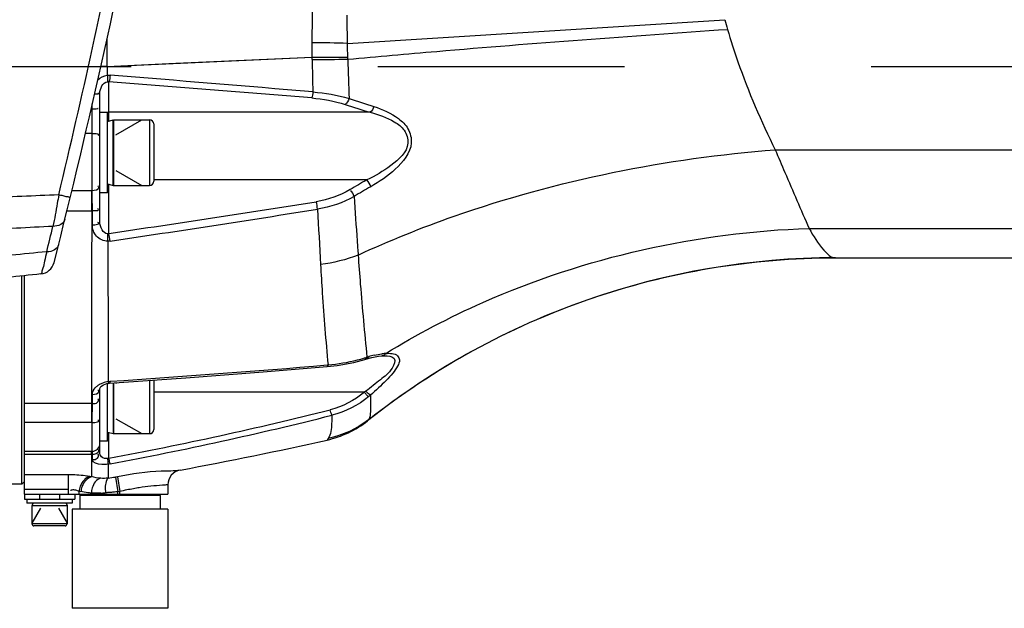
# Model space of a CAD drawing. Header units: millimetres. Extents: x 0 to 11890, y 0 to 8410.
# Tile 123 of 137: x 7547 to 7742, y 6558 to 6675. Entities that reach past the tile are written whole.
import ezdxf

# ---------------------------------------------------------------- set-up
doc = ezdxf.new("R2010")
doc.units = ezdxf.units.MM
doc.header["$LTSCALE"] = 653.95
doc.linetypes.add('CENTER', pattern=[0.6, 0.375, -0.075, 0.075, -0.075])
doc.layers.get('0').update_dxf_attribs({"linetype": 'CONTINUOUS'})
for name, color, linetype in [('204102000001_DXF_AXIS', 7, 'CONTINUOUS'), ('304102000016DXF_CONTINUOUS_LINE', 7, 'CONTINUOUS'), ('304102000018DXF_CONTINUOUS_LINE', 7, 'CONTINUOUS'), ('304104000075DXF_CONTINUOUS_LINE', 7, 'CONTINUOUS'), ('304104000099DXF_CONTINUOUS_LINE', 7, 'CONTINUOUS'), ('304105000067DXF_CONTINUOUS_LINE', 7, 'CONTINUOUS'), ('501023000011DXF_CONTINUOUS_LINE', 7, 'CONTINUOUS'), ('501023000020DXF_CONTINUOUS_LINE', 7, 'CONTINUOUS'), ('504001000007DXF_CONTINUOUS_LINE', 7, 'CONTINUOUS'), ('504001000008DXF_CONTINUOUS_LINE', 7, 'CONTINUOUS'), ('604006000001DXF_CONTINUOUS_LINE', 7, 'CONTINUOUS'), ('604006000004DXF_CONTINUOUS_LINE', 7, 'CONTINUOUS'), ('ZUIDAYUNDONGDXF_CONTINUOUS_LINE', 7, 'CONTINUOUS'), ('ZUIDAYUNDONGFANWEIDXF_DIMENSION', 7, 'CONTINUOUS')]:
    doc.layers.add(name, color=color, linetype=linetype)
doc.styles.get("Standard").update_dxf_attribs({"font": 'txt', "width": 0.7})
doc.dimstyles.new('DIMSTYLE_2', dxfattribs={"dimtxt": 120, "dimasz": 60, "dimexe": 1, "dimexo": 0, "dimgap": 3, "dimtad": 1, "dimdsep": 46, "dimtxsty": 'Standard', "dimblk": '_FILLED', "dimblk1": '_FILLED', "dimblk2": '_FILLED', "dimcen": 0.09, "dimclrt": 5, "dimazin": 2, "dimtp": 1.2, "dimtm": 1.2, "dimtfac": 1, "dimtofl": 0, "dimtmove": 0, "dimatfit": 3, "dimldrblk": '_FILLED', "dimfxl": 0, "dimtolj": 1, "dimarcsym": 0})
doc.dimstyles.new('DIMSTYLE_5', dxfattribs={"dimtxt": 120, "dimasz": 60, "dimexe": 1, "dimexo": 0, "dimgap": 3, "dimtad": 1, "dimdec": 0, "dimdsep": 46, "dimtxsty": 'Standard', "dimblk": '_FILLED', "dimblk1": '_FILLED', "dimblk2": '_FILLED', "dimcen": 0.09, "dimclrt": 5, "dimazin": 2, "dimtp": 1.2, "dimtm": 1.2, "dimtfac": 1, "dimtdec": 0, "dimtofl": 0, "dimtmove": 0, "dimatfit": 3, "dimldrblk": '_FILLED', "dimfxl": 0, "dimtolj": 1, "dimarcsym": 0})
doc.dimstyles.new('DIMSTYLE_9', dxfattribs={"dimtxt": 120, "dimasz": 60, "dimexe": 1, "dimexo": 0, "dimgap": 3, "dimtad": 0, "dimtih": 1, "dimtoh": 1, "dimdec": 0, "dimdsep": 46, "dimtxsty": 'Standard', "dimblk": '_FILLED', "dimblk1": '_FILLED', "dimblk2": '_FILLED', "dimcen": 0.09, "dimclrt": 5, "dimazin": 2, "dimtp": 2, "dimtm": 2, "dimtfac": 1, "dimtdec": 0, "dimtofl": 0, "dimtmove": 0, "dimatfit": 3, "dimldrblk": '_FILLED', "dimfxl": 0, "dimtolj": 1, "dimarcsym": 0})

# ---------------------------------------------------------------- blocks, each defined once
blk = doc.blocks.new('_FILLED')
at = {"color": 0, "linetype": 'ByBlock'}
blk.add_solid([(0, 0), (-1, 0.1667), (-1, -0.1667)], dxfattribs=at)
blk = doc.blocks.new('*D2')
at = {"layer": 'ZUIDAYUNDONGFANWEIDXF_DIMENSION', "color": 2, "linetype": 'Continuous'}
for p, q in [((7291.47, 6503.74), (7291.47, 6937.27)), ((8336.47, 6739.44), (8336.47, 6937.27)), ((7291.47, 6927.27), (7813.97, 6927.27)), ((8336.47, 6927.27), (7813.97, 6927.27))]:
    blk.add_line(p, q, dxfattribs=at)
at = {"layer": 'ZUIDAYUNDONGFANWEIDXF_DIMENSION', "color": 2, "linetype": 'Continuous', "xscale": 60, "yscale": 60, "zscale": 60, "rotation": 180}
blk.add_blockref('_FILLED', (7291.47, 6927.27), dxfattribs=at)
at = {"layer": 'ZUIDAYUNDONGFANWEIDXF_DIMENSION', "color": 2, "linetype": 'Continuous', "xscale": 60, "yscale": 60, "zscale": 60}
blk.add_blockref('_FILLED', (8336.47, 6927.27), dxfattribs=at)
blk = doc.blocks.new('*D7')
at = {"layer": 'ZUIDAYUNDONGFANWEIDXF_DIMENSION', "color": 2, "linetype": 'Continuous'}
for p, q in [((7880.46, 6795.21), (6197.14, 6795.21)), ((6207.14, 6795.21), (6207.14, 6021.97)), ((6207.14, 5248.74), (6207.14, 6021.97)), ((6969.62, 5248.74), (6197.14, 5248.74))]:
    blk.add_line(p, q, dxfattribs=at)
at = {"layer": 'ZUIDAYUNDONGFANWEIDXF_DIMENSION', "color": 2, "linetype": 'Continuous', "xscale": 60, "yscale": 60, "zscale": 60}
for p, rotation in [((6207.14, 6795.21), 90), ((6207.14, 5248.74), 270)]:
    blk.add_blockref('_FILLED', p, dxfattribs=dict(at, rotation=rotation))
blk = doc.blocks.new('*D17')
at = {"layer": 'ZUIDAYUNDONGFANWEIDXF_DIMENSION', "color": 2, "linetype": 'Continuous'}
blk.add_line((7291.47, 7528.08), (9407.13, 7528.08), dxfattribs=at)

msp = doc.modelspace()

# ---------------------------------------------------------------- linework, layer by layer
at = {"layer": '204102000001_DXF_AXIS', "color": 7, "linetype": 'CENTER'}
msp.add_line((7323.426, 6665.735), (8277.732, 6665.735), dxfattribs=at)
at = {"layer": '304102000016DXF_CONTINUOUS_LINE', "color": 9, "linetype": 'Continuous'}
for p, q in [((7611.687, 6670.372), (7686.678, 6675.076)), ((7563.933, 6665.8), (7562.686, 6665.809)), ((7563.933, 6665.8), (7604.663, 6667.617)), ((7563.933, 6665.8), (7563.942, 6664.022)), ((7563.938, 6665.8), (7563.938, 6664.022)), ((7604.663, 6667.617), (7611.743, 6667.647)), ((7604.67, 6667.163), (7604.663, 6667.617)), ((7604.666, 6667.163), (7604.666, 6667.617)), ((7611.754, 6667.214), (7611.743, 6667.647)), ((7564.266, 6654.822), (7564.266, 6662.727)), ((7560.968, 6657.326), (7560.966, 6658.318)), ((7560.968, 6657.326), (7560.738, 6657.326)), ((7560.966, 6641.142), (7560.966, 6657.326)), ((7616.204, 6656.658), (7564.266, 6656.658)), ((7560.966, 6652.476), (7559.624, 6652.476)), ((7696.712, 6649.203), (7761.536, 6649.203)), ((7564.266, 6632.571), (7564.266, 6642.455)), ((7615.539, 6643.223), (7573.166, 6643.223)), ((7556.915, 6641.142), (7560.966, 6641.142)), ((7560.856, 6637.096), (7560.856, 6641.142)), ((7555.932, 6637.096), (7560.975, 6637.096)), ((7560.975, 6634.287), (7560.975, 6637.104)), ((7560.975, 6634.287), (7560.975, 6637.096)), ((7703.43, 6633.571), (7756.48, 6633.571)), ((7615.565, 6607.966), (7615.939, 6608.077)), ((7607.631, 6606.417), (7607.827, 6606.434)), ((7564.379, 6603.159), (7564.513, 6603.17)), ((7560.978, 6598.746), (7560.978, 6600.588)), ((7560.978, 6598.746), (7560.978, 6600.568)), ((7615.043, 6600.981), (7573.166, 6600.981)), ((7615.354, 6601.209), (7615.043, 6600.981)), ((7560.809, 6598.745), (7547.466, 6598.745)), ((7560.978, 6598.746), (7560.809, 6598.745)), ((7560.809, 6598.745), (7560.809, 6594.969)), ((7615.852, 6595.532), (7615.685, 6595.329)), ((7560.966, 6594.969), (7547.466, 6594.969)), ((7560.966, 6589.264), (7560.966, 6594.969)), ((7564.266, 6587.897), (7564.266, 6593.081)), ((7607.846, 6591.784), (7607.638, 6591.491)), ((7547.466, 6588.679), (7560.979, 6588.679)), ((7560.808, 6588.679), (7560.808, 6589.264)), ((7560.808, 6588.679), (7560.818, 6584.164)), ((7560.978, 6587.611), (7560.979, 6588.704)), ((7560.978, 6587.611), (7560.979, 6588.679)), ((7564.099, 6586.702), (7564.103, 6583.927)), ((7564.101, 6586.702), (7564.101, 6583.927)), ((7556.223, 6584.573), (7547.466, 6584.573)), ((7556.223, 6580.735), (7556.223, 6584.573)), ((7560.818, 6584.164), (7560.466, 6584.229)), ((7565.966, 6584.207), (7565.575, 6584.14)), ((7565.575, 6584.14), (7566.072, 6581.213)), ((7565.966, 6584.207), (7566.466, 6581.28)), ((7575.966, 6582.57), (7575.66, 6582.555)), ((7556.223, 6581.64), (7547.466, 6581.64)), ((7558.344, 6580.735), (7558.344, 6581.283)), ((7558.697, 6581.216), (7558.344, 6581.283)), ((7560.769, 6580.735), (7560.769, 6580.947)), ((7566.466, 6581.28), (7566.072, 6581.213)), ((7566.072, 6580.735), (7566.072, 6581.213)), ((7566.466, 6580.735), (7566.466, 6581.28))]:
    msp.add_line(p, q, dxfattribs=at)
at = {"layer": '304102000016DXF_CONTINUOUS_LINE', "color": 7, "linetype": 'Continuous'}
for p, q in [((7562.466, 6634.856), (7562.466, 6660.426)), ((7708.658, 6627.735), (7758.135, 6627.735)), ((7547.466, 6580.735), (7547.466, 6624.178)), ((7615.13, 6607.517), (7615.506, 6607.632)), ((7617.843, 6608.173), (7618.536, 6608.248)), ((7618.537, 6608.248), (7618.983, 6608.264)), ((7562.466, 6589.023), (7562.466, 6601.745)), ((7564.097, 6602.763), (7564.368, 6602.793)), ((7547.466, 6589.264), (7560.966, 6589.264)), ((7575.966, 6582.57), (7575.966, 6580.735)), ((7547.466, 6580.735), (7575.966, 6580.735))]:
    msp.add_line(p, q, dxfattribs=at)
at = {"layer": '304102000016DXF_CONTINUOUS_LINE', "color": 9, "linetype": 'Continuous'}
for points in [[(7563.933, 6665.8), (7577.571, 6666.405), (7591.148, 6667.011), (7604.663, 6667.617)], [(7563.942, 6664.022), (7564.124, 6664.037), (7564.307, 6664.04), (7564.488, 6664.031)], [(7563.968, 6662.736), (7564.067, 6662.74), (7564.167, 6662.737), (7564.266, 6662.727)], [(7564.266, 6632.571), (7564.184, 6632.552), (7564.102, 6632.537), (7564.02, 6632.528)], [(7564.507, 6631.047), (7564.357, 6631.028), (7564.207, 6631.017), (7564.056, 6631.012)], [(7564.108, 6603.124), (7564.244, 6603.144), (7564.379, 6603.159)], [(7616.249, 6600.416), (7616.137, 6600.32), (7616.025, 6600.225), (7615.912, 6600.132)], [(7564.266, 6587.897), (7564.191, 6587.873), (7564.116, 6587.851), (7564.04, 6587.831)], [(7564.513, 6586.77), (7564.376, 6586.745), (7564.238, 6586.722), (7564.099, 6586.702)]]:
    msp.add_lwpolyline(points, dxfattribs=at)
at = {"layer": '304102000016DXF_CONTINUOUS_LINE', "color": 7, "linetype": 'Continuous'}
for points in [[(7607.656, 6606.122), (7609.624, 6606.34), (7612.976, 6606.944), (7615.131, 6607.517)], [(7615.506, 6607.632), (7616.515, 6607.91), (7617.843, 6608.173)], [(7564.368, 6602.793), (7579.56, 6603.87), (7594.901, 6605.053), (7607.656, 6606.122)], [(7562.466, 6601.747), (7562.495, 6601.868), (7562.693, 6602.139), (7563.162, 6602.465), (7563.832, 6602.71), (7564.097, 6602.763)]]:
    msp.add_lwpolyline(points, dxfattribs=at)
at = {"layer": '304102000016DXF_CONTINUOUS_LINE', "color": 9, "linetype": 'Continuous'}
for centre, radius, start, end in [((7762.025, 6671.769), 157.401, 178.23697, 180.46775), ((7601.273, 6233.703), 436.794, 88.63373, 89.55966), ((7590.238, 9131.718), 2464.598, 270.335505, 270.5002), ((8217.34, 6676.526), 612.742, 180.875608, 181.479217), ((8164.743, 6680.814), 553.156, 181.40882, 182.2167), ((7040.353, 57.809), 6626.982, 85.1139494, 85.4636782), ((6999.147, -662.949), 7347.44, 85.2734952, 85.5888166), ((7715.228, 6981.367), 339.472, 252.16114, 253.04037), ((7723.199, 6991.798), 350.487, 251.50215, 252.34936), ((7564.268, 6654.721), 1.937, 90.06631, 98.96976), ((7692.904, 6505.899), 157.617, 119.39601, 120.794), ((7694.075, 6505.494), 156.986, 119.69491, 121.0879), ((6979.382, 10588.643), 3999.074, 278.409942, 279.007362), ((6950.669, 10752.666), 4167.078, 278.470875, 279.044468), ((9922.508, 6758.168), 2319.916, 182.984025, 183.256632), ((7606.067, 6637.429), 30.956, 284.20388, 286.89076), ((7606.702, 6635.298), 28.733, 286.9133, 287.67933), ((7606.914, 6634.632), 28.034, 287.68125, 287.976), ((7621.523, 6589.282), 19.607, 103.26886, 106.54517), ((7619.932, 6597.644), 11.088, 95.09814, 97.39969), ((7619.795, 6599.159), 9.567, 93.10907, 95.08774), ((7405.066, 9008.435), 2410.544, 273.792636, 274.820417), ((7564.271, 6599.183), 3.854, 119.82212, 125.08372), ((7564.419, 6598.93), 4.148, 118.15866, 119.86672), ((7564.963, 6597.638), 5.552, 104.57578, 109.636), ((7564.991, 6597.545), 5.649, 98.9924, 104.61503), ((7431.448, 7301.367), 725.727, 280.545338, 284.101533), ((7431.416, 7300.027), 725.569, 280.57004, 284.133317), ((7561.181, 6587.985), 1.175, 35.79311, 39.91855), ((7560.703, 6612.627), 28.9, 276.75498, 279.70341), ((7579.117, 6524.936), 57.747, 99.95222, 102.6555), ((7578.648, 6527.52), 55.121, 98.70253, 99.93572), ((7561.467, 6611.812), 30.886, 272.25976, 273.97931)]:
    msp.add_arc(centre, radius, start, end, dxfattribs=at)
at = {"layer": '304102000016DXF_CONTINUOUS_LINE', "color": 7, "linetype": 'Continuous'}
for centre, radius, start, end in [((7708.807, 6477.735), 150, 90.05692, 128.3757), ((7603.269, 6611.008), 20, 282.61754, 308.3757), ((7432.87, 7372.239), 800.069, 280.481704, 282.617448), ((7560.966, 6590.764), 1.5, 270, 360), ((7578.966, 6582.57), 3, 100.48161, 180)]:
    msp.add_arc(centre, radius, start, end, dxfattribs=at)
at = {"layer": '304102000016DXF_CONTINUOUS_LINE', "color": 9, "linetype": 'Continuous'}
for points in [[(7611.687, 6670.372), (7611.66, 6672.231), (7611.645, 6674.091), (7611.625, 6675.95)], [(7686.678, 6675.076), (7686.853, 6674.433), (7687.029, 6673.789), (7687.229, 6673.153)], [(7563.933, 6665.8), (7563.924, 6667.65), (7563.914, 6669.499), (7563.903, 6671.348)], [(7604.663, 6667.617), (7604.649, 6668.572), (7604.635, 6669.527), (7604.633, 6670.481)], [(7611.743, 6667.647), (7611.722, 6668.555), (7611.701, 6669.463), (7611.691, 6670.371)], [(7562.054, 6663.095), (7562.547, 6663.594), (7563.245, 6663.948), (7563.942, 6664.022)], [(7563.942, 6664.022), (7563.988, 6663.596), (7564.039, 6663.159), (7563.968, 6662.736)], [(7564.488, 6664.031), (7564.454, 6663.591), (7564.421, 6663.14), (7564.266, 6662.727)], [(7562.466, 6660.426), (7562.466, 6661.344), (7563.053, 6662.659), (7563.968, 6662.736)], [(7604.802, 6660.709), (7604.763, 6660.302), (7604.725, 6659.884), (7604.573, 6659.506)], [(7604.802, 6660.709), (7607.233, 6660.523), (7609.664, 6660.114), (7612, 6659.419)], [(7604.573, 6659.506), (7606.827, 6659.319), (7609.081, 6658.909), (7611.233, 6658.216)], [(7612.001, 6659.419), (7611.872, 6658.961), (7611.634, 6658.472), (7611.233, 6658.215)], [(7616.927, 6657.811), (7616.8, 6657.375), (7616.58, 6656.912), (7616.204, 6656.658)], [(7616.307, 6641.864), (7616.149, 6642.36), (7615.883, 6642.833), (7615.539, 6643.223)], [(7560.966, 6641.142), (7561.438, 6641.142), (7562.265, 6641.232), (7562.265, 6641.704)], [(7612.211, 6641.294), (7610.165, 6640.075), (7607.836, 6639.258), (7605.483, 6638.885)], [(7613.015, 6639.934), (7612.881, 6640.348), (7612.732, 6640.904), (7612.317, 6641.038)], [(7605.737, 6637.399), (7605.685, 6637.899), (7605.604, 6638.397), (7605.483, 6638.885)], [(7613.015, 6639.934), (7610.79, 6638.649), (7608.276, 6637.793), (7605.737, 6637.399)], [(7564.02, 6632.528), (7563.09, 6632.455), (7562.466, 6633.923), (7562.466, 6634.856)], [(7564.056, 6631.012), (7564.093, 6631.516), (7564.087, 6632.027), (7564.02, 6632.528)], [(7564.507, 6631.047), (7564.459, 6631.559), (7564.382, 6632.07), (7564.266, 6632.571)], [(7613.803, 6628.287), (7611.417, 6627.336), (7608.884, 6626.721), (7606.338, 6626.377)], [(7607.827, 6606.434), (7609.791, 6606.618), (7611.75, 6606.934), (7613.663, 6607.419)], [(7617.022, 6608.366), (7617.511, 6608.481), (7618.006, 6608.575), (7618.504, 6608.64)], [(7560.978, 6600.568), (7560.978, 6601.047), (7561.218, 6601.536), (7561.541, 6601.889)], [(7560.978, 6600.568), (7561.451, 6600.571), (7562.267, 6600.687), (7562.267, 6601.159)], [(7615.043, 6600.981), (7613.09, 6599.36), (7610.727, 6598.128), (7608.265, 6597.509)], [(7615.912, 6600.132), (7613.796, 6598.396), (7611.242, 6597.081), (7608.585, 6596.421)], [(7608.585, 6596.421), (7608.446, 6596.772), (7608.36, 6597.143), (7608.265, 6597.509)], [(7615.852, 6595.532), (7613.532, 6593.715), (7610.727, 6592.404), (7607.846, 6591.784)], [(7562.62, 6583.896), (7562.015, 6583.95), (7561.399, 6584.011), (7560.826, 6584.213)], [(7564.103, 6583.927), (7563.628, 6583.875), (7563.134, 6583.799), (7562.669, 6583.912)], [(7560.064, 6581.005), (7559.605, 6581.052), (7559.144, 6581.127), (7558.706, 6581.271)], [(7562.685, 6580.951), (7562.047, 6580.925), (7561.407, 6580.92), (7560.769, 6580.947)]]:
    msp.add_open_spline(points, degree=3, dxfattribs=at)
for points, knots in [([(7611.754, 6667.214), (7617.647, 6667.757), (7642.783, 6669.973), (7667.948, 6671.857), (7687.221, 6673.149)], [0, 0, 0, 0, 0.2345232, 1, 1, 1, 1]), ([(7687.221, 6673.149), (7687.85, 6670.975), (7690.5, 6662.797), (7693.893, 6654.87), (7696.712, 6649.203)], [0, 0, 0, 0, 0.2634238, 1, 1, 1, 1]), ([(7561.445, 6660.332), (7561.682, 6660.336), (7561.86, 6660.313), (7562.35, 6660.385), (7562.141, 6660.401), (7562.079, 6660.406)], [0, 0, 0, 0, 0.7057531, 0.8148655, 1, 1, 1, 1]), ([(7560.966, 6657.326), (7561.142, 6657.326), (7561.346, 6657.299), (7562.277, 6657.422), (7562.08, 6657.447)], [0, 0, 0, 0, 0.4699296, 1, 1, 1, 1]), ([(7616.204, 6656.658), (7617.864, 6656.224), (7620.304, 6655.333), (7623.198, 6653.267), (7624.328, 6649.392), (7620.256, 6645.792), (7617.205, 6644.027), (7615.539, 6643.223)], [0, 0, 0, 0, 0.2391265, 0.3593427, 0.482306, 0.7421721, 1, 1, 1, 1]), ([(7616.927, 6657.811), (7618.657, 6657.26), (7621.214, 6656.132), (7623.965, 6653.51), (7624.924, 6649.378), (7621.289, 6645.06), (7618.045, 6642.856), (7616.307, 6641.864)], [0, 0, 0, 0, 0.2346106, 0.3542445, 0.4788503, 0.7414343, 1, 1, 1, 1]), ([(7560.966, 6652.476), (7561.311, 6652.476), (7561.646, 6652.463), (7562.376, 6652.257), (7562.16, 6652.056), (7562.079, 6652.017)], [0, 0, 0, 0, 0.6449705, 0.8322828, 1, 1, 1, 1]), ([(7613.803, 6628.287), (7620.037, 6631.172), (7646.593, 6641.83), (7675.059, 6647.531), (7696.712, 6649.203)], [0, 0, 0, 0, 0.2402975, 1, 1, 1, 1]), ([(7696.712, 6649.203), (7697.344, 6647.708), (7699.568, 6642.491), (7701.815, 6637.283), (7703.43, 6633.571)], [0, 0, 0, 0, 0.2862015, 1, 1, 1, 1]), ([(7560.975, 6637.096), (7560.974, 6637.473), (7560.97, 6638.822), (7560.967, 6640.171), (7560.966, 6641.142)], [0, 0, 0, 0, 0.2798938, 1, 1, 1, 1]), ([(7562.265, 6641.704), (7562.265, 6641.759), (7562.222, 6641.888), (7562.134, 6641.987), (7562.079, 6642.039)], [0, 0, 0, 0, 0.4190566, 1, 1, 1, 1]), ([(7613.015, 6639.934), (7613.201, 6636.984), (7613.464, 6633.102), (7613.737, 6629.22), (7613.803, 6628.287)], [0, 0, 0, 0, 0.759534, 1, 1, 1, 1]), ([(7560.856, 6637.096), (7560.845, 6633.402), (7560.815, 6620.618), (7560.814, 6607.834), (7560.809, 6598.745)], [0, 0, 0, 0, 0.2889749, 1, 1, 1, 1]), ([(7560.975, 6637.096), (7561.15, 6637.096), (7561.489, 6637.171), (7562.261, 6637.01), (7562.162, 6637.473), (7562.081, 6637.509)], [0, 0, 0, 0, 0.356641, 0.81959, 1, 1, 1, 1]), ([(7560.975, 6634.287), (7561.318, 6634.288), (7561.65, 6634.3), (7562.378, 6634.505), (7562.161, 6634.703), (7562.081, 6634.741)], [0, 0, 0, 0, 0.6459469, 0.8327882, 1, 1, 1, 1]), ([(7564.056, 6631.012), (7563.231, 6631.005), (7561.529, 6631.776), (7560.975, 6633.486), (7560.975, 6634.287)], [0, 0, 0, 0, 0.5070253, 1, 1, 1, 1]), ([(7619.276, 6608.712), (7625.483, 6612.521), (7651.592, 6626.208), (7681.289, 6632.86), (7703.43, 6633.571)], [0, 0, 0, 0, 0.2474068, 1, 1, 1, 1]), ([(7703.43, 6633.571), (7704.286, 6632.05), (7705.613, 6629.955), (7707.747, 6627.735), (7708.658, 6627.735)], [0, 0, 0, 0, 0.6569611, 1, 1, 1, 1]), ([(7564.056, 6631.012), (7564.063, 6628.422), (7564.088, 6619.126), (7564.107, 6609.83), (7564.108, 6603.124)], [0, 0, 0, 0, 0.2786708, 1, 1, 1, 1]), ([(7613.803, 6628.287), (7613.939, 6626.35), (7614.444, 6619.57), (7615.057, 6612.797), (7615.565, 6607.966)], [0, 0, 0, 0, 0.2855983, 1, 1, 1, 1]), ([(7615.852, 6595.532), (7628.889, 6605.816), (7658.613, 6622.134), (7692.056, 6627.735), (7708.658, 6627.735)], [0, 0, 0, 0, 0.5000326, 1, 1, 1, 1]), ([(7606.338, 6626.377), (7606.444, 6624.502), (7606.85, 6617.848), (7607.373, 6611.2), (7607.827, 6606.434)], [0, 0, 0, 0, 0.2817537, 1, 1, 1, 1]), ([(7615.368, 6607.613), (7615.337, 6607.576), (7615.271, 6607.512), (7615.181, 6607.48), (7615.138, 6607.479)], [0, 0, 0, 0, 0.530702, 1, 1, 1, 1]), ([(7618.982, 6608.264), (7619.678, 6608.264), (7621.636, 6608.136), (7620.398, 6605.076), (7618.144, 6603.488), (7616.329, 6601.944), (7615.354, 6601.209)], [0, 0, 0, 0, 0.1896329, 0.3675182, 0.6671193, 1, 1, 1, 1]), ([(7615.565, 6607.966), (7615.54, 6607.903), (7615.484, 6607.779), (7615.411, 6607.664), (7615.368, 6607.613)], [0, 0, 0, 0, 0.5074295, 1, 1, 1, 1]), ([(7615.939, 6608.077), (7615.893, 6607.963), (7615.805, 6607.767), (7615.612, 6607.596), (7615.514, 6607.594)], [0, 0, 0, 0, 0.5543094, 1, 1, 1, 1]), ([(7619.276, 6608.712), (7620.073, 6608.754), (7621.451, 6608.834), (7622.194, 6607.288), (7621.599, 6606.022), (7620.654, 6604.709), (7618.844, 6602.756), (7617.315, 6601.357), (7616.249, 6600.416)], [0, 0, 0, 0, 0.1911445, 0.2648911, 0.3663436, 0.5025068, 0.6592225, 1, 1, 1, 1]), ([(7618.747, 6608.295), (7618.713, 6608.283), (7618.644, 6608.263), (7618.572, 6608.252), (7618.537, 6608.249)], [0, 0, 0, 0, 0.5049437, 1, 1, 1, 1]), ([(7619.276, 6608.712), (7619.211, 6608.615), (7619.053, 6608.446), (7618.851, 6608.331), (7618.747, 6608.295)], [0, 0, 0, 0, 0.5134409, 1, 1, 1, 1]), ([(7607.827, 6606.434), (7607.811, 6606.359), (7607.785, 6606.246), (7607.698, 6606.139), (7607.655, 6606.132)], [0, 0, 0, 0, 0.6373205, 1, 1, 1, 1]), ([(7564.513, 6603.17), (7564.502, 6603.081), (7564.482, 6602.96), (7564.41, 6602.814), (7564.367, 6602.806)], [0, 0, 0, 0, 0.6675318, 1, 1, 1, 1]), ([(7561.541, 6601.889), (7561.616, 6601.971), (7561.78, 6602.13), (7561.959, 6602.27), (7562.055, 6602.337)], [0, 0, 0, 0, 0.4852741, 1, 1, 1, 1]), ([(7562.267, 6601.159), (7562.267, 6601.216), (7562.225, 6601.35), (7562.137, 6601.454), (7562.082, 6601.509)], [0, 0, 0, 0, 0.4228366, 1, 1, 1, 1]), ([(7562.462, 6602.587), (7562.562, 6602.641), (7562.771, 6602.742), (7562.986, 6602.827), (7563.097, 6602.866)], [0, 0, 0, 0, 0.4908618, 1, 1, 1, 1]), ([(7564.116, 6602.855), (7564.114, 6602.836), (7564.112, 6602.811), (7564.104, 6602.778), (7564.095, 6602.774)], [0, 0, 0, 0, 0.6755942, 1, 1, 1, 1]), ([(7564.108, 6603.124), (7564.112, 6603.072), (7564.117, 6602.982), (7564.118, 6602.893), (7564.116, 6602.855)], [0, 0, 0, 0, 0.5828721, 1, 1, 1, 1]), ([(7560.978, 6598.746), (7561.328, 6598.749), (7562.05, 6598.68), (7562.251, 6599.54), (7562.082, 6599.714)], [0, 0, 0, 0, 0.5910428, 1, 1, 1, 1]), ([(7615.912, 6600.132), (7615.804, 6600.193), (7615.524, 6600.425), (7615.296, 6600.703), (7615.158, 6600.893)], [0, 0, 0, 0, 0.3474198, 1, 1, 1, 1]), ([(7616.249, 6600.416), (7616.192, 6600.441), (7615.866, 6600.679), (7615.583, 6600.961), (7615.354, 6601.209)], [0, 0, 0, 0, 0.1558604, 1, 1, 1, 1]), ([(7616.249, 6600.416), (7616.304, 6599.327), (7616.297, 6597.741), (7616.182, 6595.976), (7615.852, 6595.532)], [0, 0, 0, 0, 0.6633113, 1, 1, 1, 1]), ([(7560.966, 6594.969), (7560.966, 6595.33), (7560.969, 6596.589), (7560.973, 6597.848), (7560.978, 6598.746)], [0, 0, 0, 0, 0.2866048, 1, 1, 1, 1]), ([(7560.966, 6594.969), (7561.311, 6594.969), (7561.666, 6594.982), (7562.375, 6595.22), (7562.163, 6595.437), (7562.079, 6595.483)], [0, 0, 0, 0, 0.6346975, 0.8239586, 1, 1, 1, 1]), ([(7608.585, 6596.421), (7608.587, 6595.872), (7608.526, 6594.33), (7608.442, 6592.616), (7607.846, 6591.784)], [0, 0, 0, 0, 0.3492689, 1, 1, 1, 1]), ([(7562.267, 6589.378), (7562.267, 6589.445), (7562.227, 6589.598), (7562.138, 6589.725), (7562.082, 6589.791)], [0, 0, 0, 0, 0.4340915, 1, 1, 1, 1]), ([(7560.979, 6588.679), (7560.977, 6588.805), (7560.975, 6589.011), (7560.972, 6589.218), (7560.971, 6589.297)], [0, 0, 0, 0, 0.6129631, 1, 1, 1, 1]), ([(7560.978, 6587.611), (7561.322, 6587.614), (7562.027, 6587.619), (7562.291, 6588.454), (7562.134, 6588.672)], [0, 0, 0, 0, 0.5607431, 1, 1, 1, 1]), ([(7564.099, 6586.702), (7563.681, 6586.641), (7562.696, 6586.566), (7560.978, 6586.914), (7560.978, 6587.611)], [0, 0, 0, 0, 0.3773202, 1, 1, 1, 1]), ([(7560.979, 6588.679), (7561.104, 6588.68), (7561.364, 6588.709), (7561.617, 6588.779), (7561.742, 6588.828)], [0, 0, 0, 0, 0.4822543, 1, 1, 1, 1]), ([(7561.742, 6588.828), (7561.877, 6588.882), (7562.12, 6589), (7562.267, 6589.259), (7562.267, 6589.378)], [0, 0, 0, 0, 0.5472668, 1, 1, 1, 1]), ([(7564.04, 6587.831), (7563.622, 6587.73), (7562.716, 6587.915), (7562.466, 6588.713), (7562.466, 6589.023)], [0, 0, 0, 0, 0.5817921, 1, 1, 1, 1]), ([(7564.099, 6586.702), (7564.109, 6586.758), (7564.115, 6587.138), (7564.079, 6587.513), (7564.04, 6587.831)], [0, 0, 0, 0, 0.1522749, 1, 1, 1, 1]), ([(7564.513, 6586.77), (7564.496, 6586.825), (7564.405, 6587.199), (7564.328, 6587.576), (7564.266, 6587.897)], [0, 0, 0, 0, 0.14983, 1, 1, 1, 1]), ([(7560.466, 6584.229), (7560.163, 6584.285), (7558.759, 6584.499), (7557.335, 6584.573), (7556.223, 6584.573)], [0, 0, 0, 0, 0.2168197, 1, 1, 1, 1]), ([(7560.466, 6584.229), (7559.588, 6584.066), (7558.632, 6582.841), (7558.379, 6581.638), (7558.344, 6581.283)], [0, 0, 0, 0, 0.7144816, 1, 1, 1, 1]), ([(7560.818, 6584.164), (7559.939, 6584.005), (7558.981, 6582.776), (7558.73, 6581.572), (7558.697, 6581.216)], [0, 0, 0, 0, 0.71416, 1, 1, 1, 1]), ([(7562.62, 6583.896), (7561.792, 6583.688), (7560.947, 6582.46), (7560.781, 6581.292), (7560.769, 6580.947)], [0, 0, 0, 0, 0.7123344, 1, 1, 1, 1]), ([(7564.103, 6583.927), (7563.974, 6583.846), (7563.439, 6582.919), (7563.522, 6581.853), (7563.61, 6581.001)], [0, 0, 0, 0, 0.1514339, 1, 1, 1, 1]), ([(7578.42, 6585.52), (7577.196, 6585.271), (7572.974, 6585.457), (7568.852, 6584.698), (7565.966, 6584.207)], [0, 0, 0, 0, 0.2991587, 1, 1, 1, 1]), ([(7575.66, 6582.555), (7575.404, 6582.542), (7573.614, 6582.437), (7571.828, 6582.239), (7570.308, 6582.007)], [0, 0, 0, 0, 0.142858, 1, 1, 1, 1]), ([(7556.873, 6581.532), (7556.83, 6581.523), (7556.743, 6581.503), (7556.656, 6581.478), (7556.613, 6581.463)], [0, 0, 0, 0, 0.4872306, 1, 1, 1, 1]), ([(7557.685, 6581.511), (7557.56, 6581.541), (7557.289, 6581.581), (7557.015, 6581.559), (7556.873, 6581.532)], [0, 0, 0, 0, 0.4706799, 1, 1, 1, 1]), ([(7558.344, 6581.283), (7558.241, 6581.323), (7558.026, 6581.411), (7557.803, 6581.483), (7557.685, 6581.511)], [0, 0, 0, 0, 0.4764645, 1, 1, 1, 1]), ([(7560.769, 6580.947), (7560.651, 6580.956), (7560.416, 6580.973), (7560.181, 6580.993), (7560.064, 6581.005)], [0, 0, 0, 0, 0.4997961, 1, 1, 1, 1]), ([(7564.348, 6581.056), (7564.238, 6581.048), (7564.023, 6581.035), (7563.807, 6581.025), (7563.702, 6581.022)], [0, 0, 0, 0, 0.51322, 1, 1, 1, 1]), ([(7565.168, 6581.124), (7565.03, 6581.111), (7564.757, 6581.087), (7564.483, 6581.066), (7564.348, 6581.056)], [0, 0, 0, 0, 0.5074164, 1, 1, 1, 1]), ([(7566.072, 6581.213), (7565.922, 6581.198), (7565.62, 6581.168), (7565.319, 6581.138), (7565.168, 6581.124)], [0, 0, 0, 0, 0.499647, 1, 1, 1, 1])]:
    msp.add_open_spline(points, degree=3, knots=knots, dxfattribs=at)
at = {"layer": '304102000018DXF_CONTINUOUS_LINE', "color": 7, "linetype": 'Continuous'}
for centre, radius, start, end in [((6099.251, 6994.977), 1500, 345.790405, 349.104098), ((7550.449, 6627.509), 3, 275.84175, 345.79041), ((7632.179, 5828.679), 800, 95.841752, 96.804791)]:
    msp.add_arc(centre, radius, start, end, dxfattribs=at)
at = {"layer": '304102000018DXF_CONTINUOUS_LINE', "color": 9, "linetype": 'Continuous'}
for centre, radius, start, end in [((6025.662, 7007.033), 1572.018, 346.507165, 348.694171), ((7590.542, 5690.331), 950.604, 92.185438, 93.069394), ((7601.641, 5650.116), 985.063, 92.822219, 93.668458), ((6027.958, 7005.183), 1569.703, 346.131328, 346.321306), ((7645.333, 5666.594), 966.861, 95.545426, 96.383048)]:
    msp.add_arc(centre, radius, start, end, dxfattribs=at)
for points, knots in [([(7554.291, 6640.243), (7554.2, 6639.674), (7553.851, 6637.581), (7553.465, 6635.494), (7553.14, 6633.984)], [0, 0, 0, 0, 0.2721095, 1, 1, 1, 1]), ([(7556.575, 6639.721), (7556.561, 6639.666), (7556.244, 6639.855), (7555.88, 6639.826), (7555.125, 6640.061), (7554.593, 6640.171), (7554.291, 6640.243)], [0, 0, 0, 0, 0.0723756, 0.2809146, 0.6021945, 1, 1, 1, 1]), ([(7555.494, 6635.317), (7555.394, 6634.91), (7554.657, 6634.13), (7553.673, 6633.982), (7553.14, 6633.984)], [0, 0, 0, 0, 0.439635, 1, 1, 1, 1]), ([(7551.9, 6628.929), (7551.767, 6628.307), (7551.516, 6627.247), (7551.227, 6625.79), (7550.925, 6625.092), (7550.864, 6624.536), (7550.754, 6624.525)], [0, 0, 0, 0, 0.4184904, 0.7320753, 0.9277561, 1, 1, 1, 1]), ([(7554.246, 6630.3), (7554.143, 6629.889), (7553.419, 6629.097), (7552.432, 6628.932), (7551.9, 6628.929)], [0, 0, 0, 0, 0.4438769, 1, 1, 1, 1])]:
    msp.add_open_spline(points, degree=3, knots=knots, dxfattribs=at)
at = {"layer": '304104000075DXF_CONTINUOUS_LINE', "color": 7, "linetype": 'Continuous'}
for p, q in [((7558.466, 6580.435), (7558.766, 6580.735)), ((7558.466, 6580.435), (7558.466, 6577.735)), ((7574.466, 6580.435), (7558.466, 6580.435)), ((7574.466, 6580.435), (7574.166, 6580.735)), ((7574.466, 6580.435), (7574.466, 6577.735)), ((7556.966, 6577.735), (7556.966, 6558.035)), ((7575.966, 6577.735), (7556.966, 6577.735)), ((7575.966, 6577.735), (7575.966, 6558.035)), ((7575.966, 6558.035), (7556.966, 6558.035))]:
    msp.add_line(p, q, dxfattribs=at)
at = {"layer": '304104000099DXF_CONTINUOUS_LINE', "color": 7, "linetype": 'Continuous'}
for q in [(7546.966, 6624.126), (7536.466, 6582.735), (7547.466, 6583.235)]:
    msp.add_line((7546.966, 6582.735), q, dxfattribs=at)
at = {"layer": '304105000067DXF_CONTINUOUS_LINE', "color": 7, "linetype": 'Continuous'}
for p, q in [((7547.466, 6580.735), (7547.466, 6579.735)), ((7547.466, 6579.735), (7557.466, 6579.735)), ((7550.466, 6580.735), (7554.466, 6580.735)), ((7557.466, 6580.735), (7557.466, 6579.735))]:
    msp.add_line(p, q, dxfattribs=at)
at = {"layer": '304105000067DXF_CONTINUOUS_LINE', "color": 9, "linetype": 'Continuous'}
for p, q in [((7550.466, 6580.735), (7550.466, 6579.735)), ((7554.466, 6580.735), (7554.466, 6579.735))]:
    msp.add_line(p, q, dxfattribs=at)
at = {"layer": '501023000011DXF_CONTINUOUS_LINE', "color": 7, "linetype": 'Continuous'}
for p, q in [((7565.166, 6655.139), (7565.166, 6642.139)), ((7565.166, 6655.139), (7572.366, 6655.139)), ((7573.166, 6654.339), (7573.166, 6642.939)), ((7565.166, 6642.139), (7572.366, 6642.139)), ((7573.166, 6603.417), (7573.166, 6593.564)), ((7565.166, 6602.85), (7565.166, 6592.764)), ((7565.166, 6592.764), (7572.366, 6592.764))]:
    msp.add_line(p, q, dxfattribs=at)
at = {"layer": '501023000011DXF_CONTINUOUS_LINE', "color": 2, "linetype": 'Continuous'}
for p, q in [((7565.666, 6652.178), (7570.795, 6655.139)), ((7565.666, 6645.1), (7570.795, 6642.139)), ((7565.666, 6602.803), (7565.829, 6602.897)), ((7565.666, 6595.725), (7570.795, 6592.764))]:
    msp.add_line(p, q, dxfattribs=at)
at = {"layer": '501023000011DXF_CONTINUOUS_LINE', "color": 9, "linetype": 'Continuous'}
for p, q in [((7572.366, 6655.139), (7572.366, 6642.139)), ((7572.366, 6603.36), (7572.366, 6592.764))]:
    msp.add_line(p, q, dxfattribs=at)
at = {"layer": '501023000011DXF_CONTINUOUS_LINE', "color": 7, "linetype": 'Continuous'}
for centre, start, end in [((7572.366, 6654.339), 0, 90), ((7572.366, 6642.939), 270, 360), ((7572.366, 6593.564), 270, 360)]:
    msp.add_arc(centre, 0.8, start, end, dxfattribs=at)
at = {"layer": '501023000020DXF_CONTINUOUS_LINE', "color": 7, "linetype": 'Continuous'}
for p, q in [((7548.966, 6578.435), (7548.966, 6574.835)), ((7555.966, 6578.435), (7548.966, 6578.435)), ((7555.966, 6578.435), (7555.966, 6574.835)), ((7555.566, 6574.435), (7549.366, 6574.435))]:
    msp.add_line(p, q, dxfattribs=at)
at = {"layer": '501023000020DXF_CONTINUOUS_LINE', "color": 2, "linetype": 'Continuous'}
for p, q in [((7550.677, 6577.935), (7548.966, 6574.971)), ((7554.254, 6577.935), (7555.966, 6574.971))]:
    msp.add_line(p, q, dxfattribs=at)
at = {"layer": '501023000020DXF_CONTINUOUS_LINE', "color": 9, "linetype": 'Continuous'}
msp.add_line((7555.966, 6574.835), (7548.966, 6574.835), dxfattribs=at)
at = {"layer": '501023000020DXF_CONTINUOUS_LINE', "color": 7, "linetype": 'Continuous'}
for centre, start, end in [((7549.366, 6574.835), 180, 270), ((7555.566, 6574.835), 270, 360)]:
    msp.add_arc(centre, 0.4, start, end, dxfattribs=at)
at = {"layer": '504001000007DXF_CONTINUOUS_LINE', "color": 7, "linetype": 'Continuous'}
for p, q in [((7547.966, 6579.735), (7547.966, 6578.935)), ((7556.966, 6579.735), (7556.966, 6578.935)), ((7556.966, 6578.935), (7547.966, 6578.935))]:
    msp.add_line(p, q, dxfattribs=at)
at = {"layer": '504001000008DXF_CONTINUOUS_LINE', "color": 7, "linetype": 'Continuous'}
for p, q in [((7563.966, 6656.639), (7562.466, 6656.639)), ((7563.966, 6640.639), (7563.966, 6656.639)), ((7562.466, 6641.426), (7562.466, 6642.694)), ((7563.966, 6640.639), (7562.466, 6640.639)), ((7562.466, 6598.428), (7562.466, 6601.747)), ((7563.966, 6591.264), (7563.966, 6602.736)), ((7562.466, 6595.198), (7562.466, 6596.22)), ((7563.966, 6591.264), (7562.466, 6591.264))]:
    msp.add_line(p, q, dxfattribs=at)
at = {"layer": '604006000001DXF_CONTINUOUS_LINE', "color": 7, "linetype": 'Continuous'}
for p, q in [((7549.184, 6578.935), (7548.966, 6578.486)), ((7548.966, 6578.486), (7555.966, 6578.486)), ((7548.966, 6578.486), (7549.069, 6578.435)), ((7555.747, 6578.935), (7555.966, 6578.486)), ((7555.966, 6578.486), (7555.862, 6578.435))]:
    msp.add_line(p, q, dxfattribs=at)
at = {"layer": '604006000004DXF_CONTINUOUS_LINE', "color": 7, "linetype": 'Continuous'}
for p, q in [((7563.966, 6654.822), (7565.123, 6655.139)), ((7565.123, 6642.139), (7565.123, 6655.139)), ((7565.123, 6655.139), (7565.166, 6654.983)), ((7563.966, 6642.455), (7565.123, 6642.139)), ((7565.123, 6642.139), (7565.166, 6642.294)), ((7565.123, 6602.847), (7565.123, 6592.764)), ((7563.966, 6593.081), (7565.123, 6592.764)), ((7565.123, 6592.764), (7565.166, 6592.919))]:
    msp.add_line(p, q, dxfattribs=at)
at = {"layer": 'ZUIDAYUNDONGDXF_CONTINUOUS_LINE', "color": 2, "linetype": 'Continuous'}
for centre, radius, start, end in [((7291.466, 5703.735), 1824.344, 295, 180), ((6531.466, 5703.735), 1064.344, 10.940424, 139.059576)]:
    msp.add_arc(centre, radius, start, end, dxfattribs=at)

# ---------------------------------------------------------------- dimensions: what is measured, and where the dimension line sits
at = {"layer": 'ZUIDAYUNDONGFANWEIDXF_DIMENSION', "color": 2, "linetype": 'Continuous'}
dim = msp.add_ordinate_dim(feature_location=(7291.466, 7528.08), offset=(2115.667, 0), dtype=0, origin=(7291.466, 5248.735), dimstyle='DIMSTYLE_9', override={"dimgap": 29.999891, "dimtad": 1, "dimtih": 0, "dimtoh": 0}, dxfattribs=at)
dim.commit()
dim.dimension.update_dxf_attribs({"geometry": '*D17', "text_midpoint": (9467.132, 7558.08)})
for base, p1, p2, angle, dimstyle, picture, middle in [((7291.466, 6927.267), (8336.466, 6739.439), (7291.466, 6503.735), 180, 'DIMSTYLE_2', '*D2', (7645.966, 6927.267)), ((6207.143, 6795.206), (6969.618, 5248.735), (7880.459, 6795.206), 90, 'DIMSTYLE_5', '*D7', (6207.143, 5853.97))]:
    dim = msp.add_linear_dim(base=base, p1=p1, p2=p2, angle=angle, dimstyle=dimstyle, dxfattribs=at)
    dim.commit()
    dim.dimension.update_dxf_attribs({"geometry": picture, "text_midpoint": middle, "dimtype": 160})

doc.saveas('drawing.dxf')
